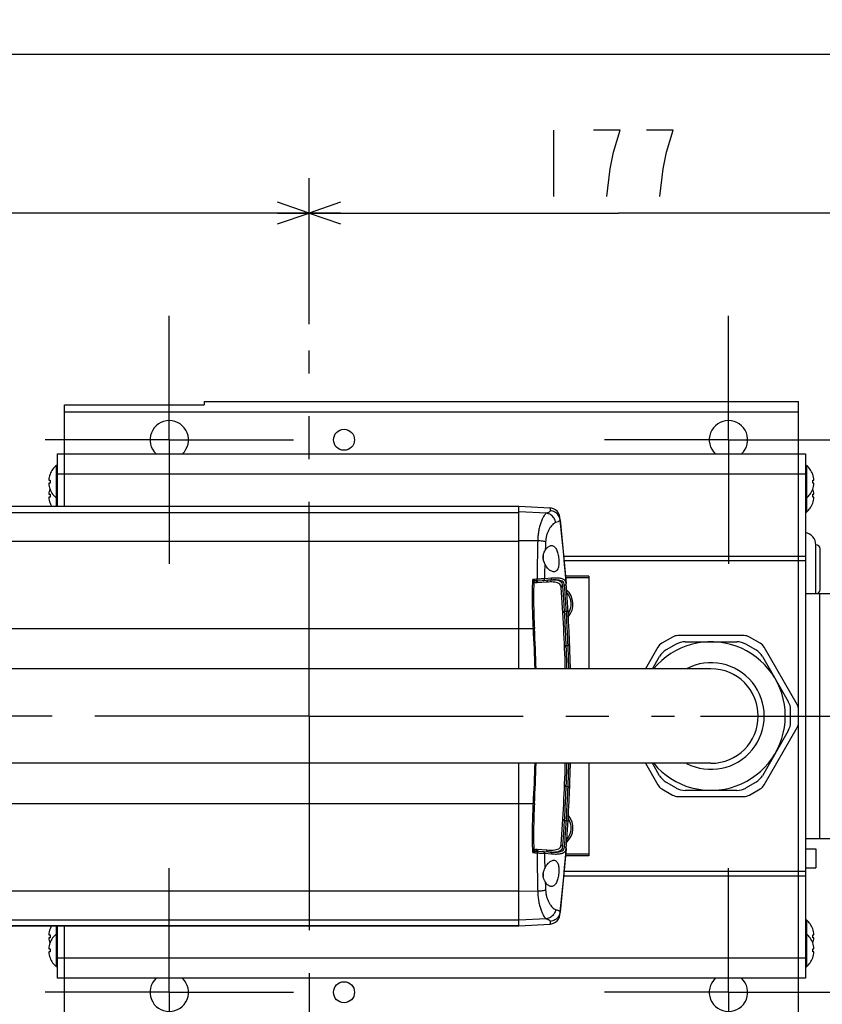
# Model space of a CAD drawing. Extents: x 0 to 594, y 0 to 420.
# Tile 62 of 64: x 346 to 392, y 307 to 364. Entities that reach past the tile are written whole.
import ezdxf

# ---------------------------------------------------------------- set-up
doc = ezdxf.new("R2010")
doc.units = 0
doc.header["$LTSCALE"] = 32.67
doc.linetypes.add('CENTER', pattern=[0.6, 0.375, -0.075, 0.075, -0.075])
doc.layers.get('0').update_dxf_attribs({"linetype": 'CONTINUOUS'})
for name, color, linetype in [('DEFAULT_1', 7, 'CENTER'), ('DRIV_DIM', 7, 'CONTINUOUS'), ('PARAM_DIM', 7, 'CONTINUOUS')]:
    doc.layers.add(name, color=color, linetype=linetype)
doc.styles.get("Standard").update_dxf_attribs({"font": 'txt', "width": 0.8})
doc.dimstyles.new('DIMSTYLE_1', dxfattribs={"dimtxt": 3.8, "dimasz": 1.8, "dimexe": 0.18, "dimexo": 0.0625, "dimgap": 0.09, "dimtad": 1, "dimdec": 3, "dimlfac": 5, "dimtxsty": 'STANDARD', "dimblk": 'OPEN', "dimblk1": 'OPEN', "dimblk2": 'OPEN', "dimcen": 0.09, "dimazin": 3, "dimtp": 0.001, "dimtm": 0.001, "dimtfac": 1, "dimtdec": 3, "dimtofl": 0, "dimtmove": 0, "dimatfit": 3, "dimtolj": 1})
doc.dimstyles.new('DIMSTYLE_3', dxfattribs={"dimtxt": 3.8, "dimasz": 1.8, "dimexe": 0.18, "dimexo": 0.0625, "dimgap": 0.09, "dimtad": 1, "dimdec": 0, "dimlfac": 5, "dimtxsty": 'STANDARD', "dimblk": 'OPEN', "dimblk1": 'OPEN', "dimblk2": 'OPEN', "dimcen": 0.09, "dimazin": 3, "dimtfac": 1, "dimtdec": 0, "dimtofl": 0, "dimtmove": 0, "dimatfit": 3, "dimtolj": 1})
doc.dimstyles.new('DIMSTYLE_9', dxfattribs={"dimtxt": 3.8, "dimasz": 1.8, "dimexe": 0.18, "dimexo": 0.0625, "dimgap": 0.09, "dimtad": 1, "dimdec": 3, "dimlfac": 5, "dimtxsty": 'STANDARD', "dimblk": 'OPEN', "dimblk1": 'OPEN', "dimblk2": 'OPEN', "dimcen": 0.09, "dimazin": 3, "dimtp": 0.3, "dimtm": 0.3, "dimtfac": 1, "dimtdec": 3, "dimtofl": 0, "dimtmove": 0, "dimatfit": 3, "dimtolj": 1})

# ---------------------------------------------------------------- blocks, each defined once
blk = doc.blocks.new('_OPEN')
at = {"color": 0, "linetype": 'BYBLOCK'}
for p, q in [((0, 0), (-1, 0.342)), ((-1, -0.342), (0, 0)), ((-1, 0), (0, 0))]:
    blk.add_line(p, q, dxfattribs=at)
blk = doc.blocks.new('*D5')
at = {"layer": 'DRIV_DIM', "color": 2, "linetype": 'CONTINUOUS'}
for p, q in [((395.348, 339.47), (415.836, 339.47)), ((413.836, 339.47), (413.836, 331.57)), ((413.836, 323.67), (413.836, 331.57)), ((385.155, 323.67), (400.342, 323.67)), ((407.166, 323.67), (415.836, 323.67))]:
    blk.add_line(p, q, dxfattribs=at)
at = {"layer": 'DRIV_DIM', "color": 2, "linetype": 'CONTINUOUS', "xscale": 1.8, "yscale": 1.8, "zscale": 1.8}
for p, rotation in [((413.836, 339.47), 90), ((413.836, 323.67), 270)]:
    blk.add_blockref('_OPEN', p, dxfattribs=dict(at, rotation=rotation))
blk = doc.blocks.new('*D8')
at = {"layer": 'DRIV_DIM', "color": 2, "linetype": 'CONTINUOUS'}
for p, q in [((302.748, 331.17), (302.748, 354.44)), ((362.748, 346.078), (362.748, 354.44)), ((302.748, 352.44), (332.748, 352.44)), ((362.748, 352.44), (332.748, 352.44))]:
    blk.add_line(p, q, dxfattribs=at)
at = {"layer": 'DRIV_DIM', "color": 2, "linetype": 'CONTINUOUS', "xscale": 1.8, "yscale": 1.8, "zscale": 1.8, "rotation": 180}
blk.add_blockref('_OPEN', (302.748, 352.44), dxfattribs=at)
at = {"layer": 'DRIV_DIM', "color": 2, "linetype": 'CONTINUOUS', "xscale": 1.8, "yscale": 1.8, "zscale": 1.8}
blk.add_blockref('_OPEN', (362.748, 352.44), dxfattribs=at)
blk = doc.blocks.new('*D13')
at = {"layer": 'DRIV_DIM', "color": 2, "linetype": 'CONTINUOUS'}
for p, q in [((231.35, 325.17), (231.35, 363.502)), ((398.148, 331.57), (398.148, 363.502)), ((231.35, 361.502), (314.749, 361.502)), ((398.148, 361.502), (314.749, 361.502))]:
    blk.add_line(p, q, dxfattribs=at)
at = {"layer": 'DRIV_DIM', "color": 2, "linetype": 'CONTINUOUS', "xscale": 1.8, "yscale": 1.8, "zscale": 1.8, "rotation": 180}
blk.add_blockref('_OPEN', (231.35, 361.502), dxfattribs=at)
at = {"layer": 'DRIV_DIM', "color": 2, "linetype": 'CONTINUOUS', "xscale": 1.8, "yscale": 1.8, "zscale": 1.8}
blk.add_blockref('_OPEN', (398.148, 361.502), dxfattribs=at)
blk = doc.blocks.new('*D14')
at = {"layer": 'DRIV_DIM', "color": 2, "linetype": 'CONTINUOUS'}
for p, q in [((362.748, 346.078), (362.748, 354.44)), ((398.148, 331.57), (398.148, 354.44)), ((362.748, 352.44), (380.448, 352.44)), ((398.148, 352.44), (380.448, 352.44))]:
    blk.add_line(p, q, dxfattribs=at)
at = {"layer": 'DRIV_DIM', "color": 2, "linetype": 'CONTINUOUS', "xscale": 1.8, "yscale": 1.8, "zscale": 1.8, "rotation": 180}
blk.add_blockref('_OPEN', (362.748, 352.44), dxfattribs=at)
at = {"layer": 'DRIV_DIM', "color": 2, "linetype": 'CONTINUOUS', "xscale": 1.8, "yscale": 1.8, "zscale": 1.8}
blk.add_blockref('_OPEN', (398.148, 352.44), dxfattribs=at)
blk = doc.blocks.new('*D44')
at = {"layer": 'PARAM_DIM', "color": 2, "linetype": 'CONTINUOUS'}
for p, q in [((386.084, 323.67), (400.04, 323.67)), ((407.287, 323.67), (415.836, 323.67)), ((413.836, 323.67), (413.836, 315.77)), ((413.836, 307.87), (413.836, 315.77)), ((391.557, 307.87), (415.836, 307.87))]:
    blk.add_line(p, q, dxfattribs=at)
at = {"layer": 'PARAM_DIM', "color": 2, "linetype": 'CONTINUOUS', "xscale": 1.8, "yscale": 1.8, "zscale": 1.8}
for p, rotation in [((413.836, 323.67), 90), ((413.836, 307.87), 270)]:
    blk.add_blockref('_OPEN', p, dxfattribs=dict(at, rotation=rotation))

msp = doc.modelspace()

# ---------------------------------------------------------------- linework, layer by layer
at = {"color": 7, "linetype": 'CONTINUOUS'}
for p, q in [((348.7475, 335.67026), (348.7475, 341.47026)), ((348.7475, 341.47026), (356.7475, 341.47026)), ((356.7475, 341.67026), (356.7475, 341.47026)), ((356.7475, 341.67026), (390.7475, 341.67026)), ((390.7475, 324.14265), (390.7475, 341.67026)), ((348.3475, 335.67026), (348.3475, 338.67026)), ((348.3475, 338.67026), (391.1475, 338.67026)), ((391.1475, 338.67026), (391.1475, 308.67026)), ((348.28981, 335.67026), (348.28981, 338.01026)), ((348.3475, 338.01026), (348.28981, 338.01026)), ((391.1475, 338.01026), (391.20519, 338.01026)), ((391.20519, 338.01026), (391.20519, 335.33026)), ((347.92579, 337.50026), (347.92904, 337.50026)), ((391.56597, 337.50026), (391.56921, 337.50026)), ((347.85358, 337.15626), (347.92904, 337.15626)), ((347.92904, 336.98426), (347.85358, 336.98426)), ((391.56597, 337.15626), (391.64142, 337.15626)), ((391.64142, 336.98426), (391.56597, 336.98426)), ((347.85358, 336.35626), (347.92904, 336.35626)), ((347.92904, 336.64026), (347.92579, 336.64026)), ((391.56921, 336.64026), (391.56597, 336.64026)), ((391.56597, 336.35626), (391.64142, 336.35626)), ((305.82977, 335.67015), (374.7475, 335.67015)), ((347.92904, 336.18426), (347.85358, 336.18426)), ((347.92904, 335.84026), (347.92579, 335.84026)), ((348.3475, 336.13026), (348.28981, 336.13026)), ((374.7475, 335.67026), (376.53546, 335.57656)), ((374.7475, 326.37026), (374.7475, 335.67025)), ((391.1475, 336.13026), (391.20519, 336.13026)), ((391.64142, 336.18426), (391.56597, 336.18426)), ((391.56921, 335.84026), (391.56597, 335.84026)), ((374.7475, 335.66419), (305.85118, 335.66419)), ((391.1475, 335.33026), (391.20519, 335.33026)), ((377.1167, 334.88462), (377.45928, 331.25718)), ((391.7475, 330.67026), (391.7475, 333.47026)), ((391.9875, 330.91026), (391.9875, 333.23026)), ((376.1475, 332.85248), (376.1475, 332.67768)), ((376.55008, 331.44619), (375.86177, 331.39202)), ((378.7475, 331.67026), (377.42533, 331.67026)), ((378.7475, 331.57026), (377.43355, 331.57026)), ((378.7475, 331.67026), (378.7475, 326.37026)), ((391.1475, 330.67026), (397.5475, 330.67026)), ((383.55246, 328.18988), (382.93092, 327.83103)), ((383.76171, 327.78629), (383.17581, 327.44802)), ((387.64254, 328.27026), (383.85246, 328.27026)), ((384.26171, 327.92026), (387.23329, 327.92026)), ((388.31919, 327.44802), (387.73329, 327.78629)), ((388.56408, 327.83103), (387.94254, 328.18988)), ((382.71131, 327.61142), (381.99473, 326.37026)), ((390.67874, 324.32911), (388.7837, 327.61142)), ((382.39887, 326.37026), (382.80979, 327.08199)), ((388.68522, 327.08199), (390.17101, 324.50853)), ((385.7475, 326.37026), (300.7475, 326.37026)), ((390.30498, 323.33199), (390.30498, 324.00853)), ((390.75912, 323.31142), (390.75912, 324.02911)), ((390.17101, 322.83199), (388.68522, 320.25853)), ((388.7837, 319.72911), (390.67874, 323.01142)), ((390.7475, 305.67026), (390.7475, 323.19787)), ((385.7475, 320.97026), (300.7475, 320.97026)), ((374.7475, 311.67027), (374.7475, 320.97026)), ((378.7475, 320.97026), (378.7475, 315.67026)), ((381.99473, 320.97026), (382.71131, 319.72911)), ((382.80979, 320.25853), (382.39887, 320.97026)), ((382.93092, 319.50949), (383.55246, 319.15065)), ((383.17581, 319.8925), (383.76171, 319.55424)), ((387.23329, 319.42026), (384.26171, 319.42026)), ((387.73329, 319.55424), (388.31919, 319.8925)), ((387.94254, 319.15065), (388.56408, 319.50949)), ((383.85246, 319.07026), (387.64254, 319.07026)), ((391.1475, 316.67026), (397.5475, 316.67026)), ((377.45928, 316.08334), (377.1167, 312.4559)), ((391.1475, 316.08026), (391.7475, 316.08026)), ((391.7475, 316.08026), (391.7475, 314.98027)), ((375.86177, 315.9485), (376.55008, 315.89433)), ((378.7475, 315.67026), (377.42533, 315.67026)), ((378.7475, 315.77026), (377.43355, 315.77026)), ((391.1475, 314.98026), (391.7475, 314.98026)), ((376.1475, 314.67026), (376.1475, 314.48327)), ((374.7475, 311.67042), (305.82994, 311.67042)), ((305.85231, 311.67665), (374.7475, 311.67665)), ((347.92579, 311.50026), (347.92904, 311.50026)), ((348.28981, 309.33026), (348.28981, 311.67026)), ((348.3475, 308.67026), (348.3475, 311.67026)), ((348.7475, 305.67026), (348.7475, 311.67026)), ((374.7475, 311.67026), (376.53546, 311.76396)), ((391.1475, 312.01026), (391.20519, 312.01026)), ((391.20519, 312.01026), (391.20519, 309.33026)), ((391.56597, 311.50026), (391.56921, 311.50026)), ((347.85358, 311.15626), (347.92904, 311.15626)), ((347.92904, 310.98426), (347.85358, 310.98426)), ((348.3475, 311.21026), (348.28981, 311.21026)), ((391.1475, 311.21026), (391.20519, 311.21026)), ((391.56597, 311.15626), (391.64142, 311.15626)), ((391.64142, 310.98426), (391.56597, 310.98426)), ((347.85358, 310.35626), (347.92904, 310.35626)), ((347.92579, 310.70026), (347.92904, 310.70026)), ((391.56597, 310.70026), (391.56921, 310.70026)), ((391.56597, 310.35626), (391.64142, 310.35626)), ((347.92904, 310.18426), (347.85358, 310.18426)), ((347.92904, 309.84026), (347.92579, 309.84026)), ((391.64142, 310.18426), (391.56597, 310.18426)), ((391.56921, 309.84026), (391.56597, 309.84026)), ((348.3475, 309.33026), (348.28981, 309.33026)), ((391.1475, 309.33026), (391.20519, 309.33026)), ((391.1475, 308.67026), (348.3475, 308.67026))]:
    msp.add_line(p, q, dxfattribs=at)
at = {"color": 9, "linetype": 'CONTINUOUS'}
for p, q in [((348.7475, 341.07026), (390.7475, 341.07026)), ((348.3475, 337.52167), (391.1475, 337.52167)), ((306.96334, 335.32193), (374.7475, 335.32193)), ((376.32559, 335.26735), (374.7475, 335.34939)), ((341.56707, 333.67286), (374.7475, 333.67286)), ((375.83195, 333.69127), (374.7475, 333.7008)), ((391.1475, 332.80501), (377.32792, 332.80501)), ((391.1475, 332.54319), (377.35265, 332.54319)), ((376.3557, 331.33067), (375.79863, 331.28682)), ((376.62586, 331.55255), (376.21853, 331.52049)), ((391.9475, 330.67026), (391.9475, 316.67026)), ((377.46986, 329.65013), (377.36712, 329.64205)), ((314.07676, 328.67026), (374.7475, 328.67026)), ((374.7475, 328.67026), (375.58357, 328.67023)), ((377.46286, 327.70274), (377.56881, 327.7111)), ((377.56881, 319.62942), (377.46286, 319.63778)), ((314.07676, 318.67026), (374.7475, 318.67026)), ((374.7475, 318.67026), (375.58357, 318.67029)), ((377.36712, 317.69848), (377.46986, 317.69039)), ((375.79863, 316.05371), (376.3557, 316.00985)), ((376.21853, 315.82004), (376.62586, 315.78797)), ((377.32792, 314.53551), (391.1475, 314.53551)), ((377.35265, 314.79733), (391.1475, 314.79733)), ((310.06789, 313.67026), (374.7475, 313.67026)), ((375.83195, 313.64925), (374.7475, 313.63972)), ((306.97085, 312.02114), (374.7475, 312.02114)), ((376.32559, 312.07317), (374.7475, 311.99113)), ((391.1475, 309.81886), (348.3475, 309.81886))]:
    msp.add_line(p, q, dxfattribs=at)
at = {"color": 7, "linetype": 'CONTINUOUS'}
for points in [[(377.09839, 335.04573), (377.07139, 335.16751), (377.01978, 335.28111), (376.94578, 335.38159), (376.85258, 335.4646), (376.74422, 335.52654), (376.62539, 335.56471), (376.53369, 335.57665)], [(376.53369, 311.76387), (376.62539, 311.77581), (376.74421, 311.81399), (376.85258, 311.87592), (376.94578, 311.95893), (377.01978, 312.05941), (377.07139, 312.17301), (377.09839, 312.2948)]]:
    msp.add_lwpolyline(points, dxfattribs=at)
for centre in [(364.7475, 339.47026), (364.7475, 307.87026)]:
    msp.add_circle(centre, 0.6, dxfattribs=at)
for centre, radius, start, end in [((354.7475, 339.47026), 1.1, 313.222638, 226.777362), ((386.7475, 339.47026), 1.1, 313.222638, 226.777362), ((349.0675, 337.07026), 1.22, 129.601927, 159.314381), ((390.4275, 337.07026), 1.22, 20.685619, 50.398073), ((349.0675, 337.07026), 1.21697, 159.308382, 175.947667), ((390.4275, 337.07026), 1.21697, 4.052333, 20.691618), ((349.0675, 337.07026), 1.21697, 184.052333, 200.691618), ((349.0675, 337.07026), 1.14171, 175.680066, 184.319934), ((390.4275, 337.07026), 1.14171, 355.680066, 4.319934), ((390.4275, 337.07026), 1.21697, 339.308382, 355.947667), ((349.0675, 336.27026), 1.21697, 160.838904, 175.947667), ((349.0675, 336.27026), 1.14171, 175.680066, 184.319934), ((349.0675, 337.07026), 1.22, 200.685619, 230.398073), ((390.4275, 337.07026), 1.22, 309.601927, 339.314381), ((390.4275, 336.27026), 1.14171, 355.680066, 4.319934), ((390.4275, 336.27026), 1.21697, 4.052333, 19.160819), ((349.0675, 336.27026), 1.21697, 184.052333, 200.691618), ((349.0675, 336.27026), 1.22, 200.685619, 209.503942), ((390.4275, 336.27026), 1.22, 309.601927, 339.314381), ((390.4275, 336.27026), 1.21697, 339.308382, 355.947667), ((277.7475, 323.67026), 100, 1.5471956, 6.5317938), ((391.0475, 333.47026), 0.7, 0, 81.786789), ((391.7475, 333.23026), 0.24, 0, 90), ((277.7475, 323.67026), 99.7, 1.5519939, 4.2318521), ((376.7475, 330.07026), 1.1, 319.791989, 48.23705), ((376.7475, 330.07026), 1, 326.088184, 41.259449), ((391.7475, 330.91026), 0.24, 270, 360), ((385.7475, 323.67026), 4.25, 219.521488, 140.556305), ((383.23092, 327.31142), 0.6, 120, 150), ((383.85246, 327.67026), 0.6, 90, 120), ((384.26171, 326.92026), 1, 90, 120), ((387.23329, 326.92026), 1, 60, 90), ((387.64254, 327.67026), 0.6, 60, 90), ((388.26408, 327.31142), 0.6, 30, 60), ((383.67581, 326.58199), 1, 120, 150), ((387.81919, 326.58199), 1, 30, 60), ((385.7475, 323.67026), 2.7, 270, 90), ((389.30498, 324.00853), 1, 0, 30), ((390.15912, 324.02911), 0.6, 0, 30), ((389.30498, 323.33199), 1, 330, 360), ((390.15912, 323.31142), 0.6, 330, 360), ((277.7475, 323.67026), 100, 353.4682061, 358.4528044), ((277.7475, 323.67026), 99.7, 355.768148, 358.4480061), ((383.67581, 320.75853), 1, 210, 240), ((387.81919, 320.75853), 1, 300, 330), ((383.23092, 320.02911), 0.6, 210, 240), ((384.26171, 320.42026), 1, 240, 270), ((387.23329, 320.42026), 1, 270, 300), ((388.26408, 320.02911), 0.6, 300, 330), ((383.85246, 319.67026), 0.6, 240, 270), ((387.64254, 319.67026), 0.6, 270, 300), ((376.7475, 317.27026), 1.1, 312.553524, 40.208012), ((376.7475, 317.27026), 1, 318.740551, 33.911817), ((349.0675, 311.07026), 1.21697, 159.308382, 175.947667), ((349.0675, 311.07026), 1.22, 150.496058, 159.314381), ((390.4275, 311.07026), 1.22, 20.685619, 50.398073), ((390.4275, 311.07026), 1.21697, 4.052333, 20.691618), ((349.0675, 311.07026), 1.21697, 184.052333, 199.160819), ((349.0675, 311.07026), 1.14171, 175.680066, 184.319934), ((349.0675, 310.27026), 1.22, 129.601927, 159.314381), ((390.4275, 310.27026), 1.22, 20.685619, 50.398073), ((390.4275, 311.07026), 1.14171, 355.680066, 4.319934), ((390.4275, 311.07026), 1.21697, 340.838904, 355.947667), ((349.0675, 310.27026), 1.21697, 159.308382, 175.947667), ((349.0675, 310.27026), 1.14171, 175.680066, 184.319934), ((390.4275, 310.27026), 1.21697, 4.052333, 20.691618), ((390.4275, 310.27026), 1.14171, 355.680066, 4.319934), ((349.0675, 310.27026), 1.21697, 184.052333, 200.691618), ((349.0675, 310.27026), 1.22, 200.685619, 230.398073), ((390.4275, 310.27026), 1.22, 309.601927, 339.314381), ((390.4275, 310.27026), 1.21697, 339.308382, 355.947667), ((354.7475, 307.87026), 1.1, 133.222638, 46.777362), ((386.7475, 307.87026), 1.1, 133.222638, 46.777362)]:
    msp.add_arc(centre, radius, start, end, dxfattribs=at)
at = {"color": 9, "linetype": 'CONTINUOUS'}
msp.add_arc((385.7475, 323.67026), 3.05, 242.557382, 117.399531, dxfattribs=at)
for points, knots in [([(376.32559, 335.26735), (376.29603, 335.25258), (376.23567, 335.19655), (376.15634, 335.07997), (376.07506, 334.91763), (375.99773, 334.71526), (375.92981, 334.4805), (375.87689, 334.22388), (375.84294, 333.95833), (375.83347, 333.7795), (375.83195, 333.69127)], [0, 0, 0, 0, 0.0585838, 0.1420414, 0.24999088, 0.37942421, 0.52577554, 0.68279698, 0.84354971, 1, 1, 1, 1]), ([(376.85781, 334.73591), (376.85173, 334.78123), (376.82965, 334.8708), (376.76875, 334.99444), (376.6831, 335.10149), (376.57706, 335.18628), (376.45617, 335.24434), (376.36914, 335.26324), (376.32558, 335.26735)], [0, 0, 0, 0, 0.16948585, 0.33882051, 0.50707414, 0.67352528, 0.83780831, 1, 1, 1, 1]), ([(376.55189, 335.41408), (376.55379, 335.39701), (376.52271, 335.35207), (376.44079, 335.31021), (376.36928, 335.28191), (376.32559, 335.26735)], [0, 0, 0, 0, 0.18399879, 0.50673987, 1, 1, 1, 1]), ([(376.53416, 335.57244), (376.53416, 335.57244), (376.53456, 335.56892), (376.54152, 335.50711), (376.54669, 335.4609), (376.55189, 335.41408)], [0, 0, 0, 0, 0.10428828, 0.16908844, 1, 1, 1, 1]), ([(377.1167, 334.88462), (377.11148, 334.93091), (377.09001, 335.02264), (377.02668, 335.1487), (376.93565, 335.25669), (376.8219, 335.34061), (376.69176, 335.39591), (376.59859, 335.41169), (376.55189, 335.41408)], [0, 0, 0, 0, 0.16636946, 0.33281181, 0.49938414, 0.66611539, 0.83300016, 1, 1, 1, 1]), ([(376.85781, 334.73591), (376.82661, 334.72648), (376.76042, 334.69105), (376.66719, 334.60975), (376.57242, 334.49672), (376.48195, 334.35563), (376.40209, 334.19184), (376.33913, 334.0125), (376.29777, 333.82674), (376.2852, 333.70118), (376.28268, 333.63958)], [0, 0, 0, 0, 0.07564439, 0.17123411, 0.28594971, 0.41677989, 0.55932378, 0.70793503, 0.85690158, 1, 1, 1, 1]), ([(377.1167, 334.88462), (377.11869, 334.86701), (377.07993, 334.82079), (376.98886, 334.78025), (376.90744, 334.7509), (376.85781, 334.73591)], [0, 0, 0, 0, 0.17216428, 0.49621292, 1, 1, 1, 1]), ([(375.83195, 333.69127), (375.82303, 333.32096), (375.80675, 332.58936), (375.79834, 331.85761), (375.7972, 331.49626)], [0, 0, 0, 0, 0.50619684, 1, 1, 1, 1]), ([(376.28268, 333.63958), (376.25309, 333.64704), (376.18722, 333.66006), (376.08016, 333.67469), (375.95967, 333.68555), (375.87537, 333.68985), (375.83195, 333.69127)], [0, 0, 0, 0, 0.20143436, 0.44281409, 0.71319092, 1, 1, 1, 1]), ([(376.28268, 333.63958), (376.27938, 333.55882), (376.27291, 333.39776), (376.26669, 333.23668), (376.26368, 333.15637)], [0, 0, 0, 0, 0.50142879, 1, 1, 1, 1]), ([(376.23778, 332.38504), (376.23358, 332.24019), (376.2261, 331.95203), (376.22065, 331.66382), (376.21853, 331.52049)], [0, 0, 0, 0, 0.50270139, 1, 1, 1, 1]), ([(375.58357, 328.67023), (375.56714, 328.97271), (375.54269, 329.58668), (375.53159, 330.52248), (375.54065, 331.15533), (375.54858, 331.47662)], [0, 0, 0, 0, 0.32371687, 0.65653917, 1, 1, 1, 1]), ([(375.7972, 331.49626), (375.75576, 331.49299), (375.67289, 331.48644), (375.59001, 331.4799), (375.54858, 331.47662)], [0, 0, 0, 0, 0.500015, 1, 1, 1, 1]), ([(375.60776, 331.35981), (375.60218, 331.37139), (375.59003, 331.39601), (375.57033, 331.43497), (375.55608, 331.46227), (375.54858, 331.47662)], [0, 0, 0, 0, 0.29451609, 0.62894571, 1, 1, 1, 1]), ([(375.66549, 331.42061), (375.65425, 331.42632), (375.63001, 331.43833), (375.59104, 331.45699), (375.5633, 331.46994), (375.54858, 331.47662)], [0, 0, 0, 0, 0.29162571, 0.62586708, 1, 1, 1, 1]), ([(375.60775, 331.35981), (375.60306, 331.16759), (375.59592, 330.7644), (375.59492, 330.12781), (375.60789, 329.42443), (375.62844, 328.93231), (375.64256, 328.67354)], [0, 0, 0, 0, 0.21466181, 0.45017792, 0.71067437, 1, 1, 1, 1]), ([(375.74044, 331.28895), (375.727, 331.2912), (375.70114, 331.29788), (375.6654, 331.3138), (375.63399, 331.33432), (375.61589, 331.35094), (375.60775, 331.35981)], [0, 0, 0, 0, 0.26729632, 0.52063131, 0.76398119, 1, 1, 1, 1]), ([(375.66549, 331.42061), (375.65758, 331.41529), (375.64254, 331.40337), (375.62307, 331.38294), (375.61227, 331.36764), (375.60776, 331.35981)], [0, 0, 0, 0, 0.3384281, 0.67883704, 1, 1, 1, 1]), ([(375.80109, 331.39061), (375.78739, 331.39115), (375.76144, 331.39329), (375.72498, 331.39963), (375.69323, 331.40842), (375.67408, 331.41625), (375.66549, 331.42061)], [0, 0, 0, 0, 0.29408603, 0.55787889, 0.793092, 1, 1, 1, 1]), ([(375.80109, 331.39061), (375.79269, 331.38762), (375.77621, 331.37703), (375.75747, 331.35301), (375.74467, 331.32273), (375.74096, 331.30034), (375.74044, 331.28895)], [0, 0, 0, 0, 0.21493661, 0.45865458, 0.72502485, 1, 1, 1, 1]), ([(375.79863, 331.28682), (375.78952, 331.2861), (375.77005, 331.28549), (375.75061, 331.28726), (375.74044, 331.28895)], [0, 0, 0, 0, 0.4699307, 1, 1, 1, 1]), ([(376.21854, 331.52049), (376.19643, 331.51946), (376.14722, 331.51701), (376.06765, 331.51269), (375.97888, 331.50757), (375.88764, 331.50202), (375.82677, 331.49817), (375.7972, 331.49626)], [0, 0, 0, 0, 0.15734308, 0.35023772, 0.56644387, 0.7893727, 1, 1, 1, 1]), ([(375.80109, 331.39061), (375.80161, 331.39423), (375.80188, 331.40379), (375.80176, 331.42094), (375.80087, 331.44324), (375.79936, 331.46894), (375.79799, 331.487), (375.79721, 331.49626)], [0, 0, 0, 0, 0.10374474, 0.27016605, 0.48662109, 0.73636415, 1, 1, 1, 1]), ([(375.86177, 331.39202), (375.85238, 331.39128), (375.83269, 331.38366), (375.81137, 331.35864), (375.79906, 331.32484), (375.79763, 331.29965), (375.79863, 331.28682)], [0, 0, 0, 0, 0.21028339, 0.44572256, 0.71273219, 1, 1, 1, 1]), ([(375.86177, 331.39202), (375.852, 331.39125), (375.83179, 331.39009), (375.81152, 331.39013), (375.80109, 331.39061)], [0, 0, 0, 0, 0.48410706, 1, 1, 1, 1]), ([(376.15095, 331.41478), (376.16091, 331.41556), (376.18156, 331.42308), (376.20453, 331.44814), (376.21791, 331.4822), (376.21956, 331.50762), (376.21854, 331.52049)], [0, 0, 0, 0, 0.21735599, 0.45511722, 0.71904912, 1, 1, 1, 1]), ([(376.4307, 331.4368), (376.41984, 331.43594), (376.39764, 331.42858), (376.37204, 331.40361), (376.35679, 331.36928), (376.3547, 331.34355), (376.3557, 331.33067)], [0, 0, 0, 0, 0.22836275, 0.46995171, 0.72910268, 1, 1, 1, 1]), ([(377.17568, 331.02742), (377.17218, 331.07466), (377.14606, 331.16982), (377.03319, 331.26958), (376.88591, 331.31925), (376.71915, 331.34055), (376.53996, 331.34254), (376.41763, 331.33554), (376.3557, 331.33067)], [0, 0, 0, 0, 0.1465317, 0.28943757, 0.44651558, 0.6211874, 0.80788141, 1, 1, 1, 1]), ([(376.55013, 331.4462), (376.5611, 331.44706), (376.58348, 331.45443), (376.60936, 331.47943), (376.62478, 331.51385), (376.62689, 331.53965), (376.62586, 331.55255)], [0, 0, 0, 0, 0.22939988, 0.47137635, 0.73009037, 1, 1, 1, 1]), ([(377.36713, 331.15345), (377.36361, 331.19966), (377.33654, 331.29374), (377.21608, 331.39435), (377.04147, 331.44514), (376.81395, 331.46183), (376.6442, 331.4536), (376.55014, 331.4462)], [0, 0, 0, 0, 0.14484137, 0.28918717, 0.46978362, 0.70508886, 1, 1, 1, 1]), ([(377.26785, 331.13079), (377.26431, 331.17858), (377.23755, 331.27505), (377.12226, 331.37567), (376.97205, 331.42567), (376.80183, 331.44707), (376.65884, 331.44854), (376.57373, 331.44549), (376.55024, 331.44439)], [0, 0, 0, 0, 0.16558364, 0.32774179, 0.50662829, 0.70581245, 0.91878259, 1, 1, 1, 1]), ([(377.45928, 331.25719), (377.45572, 331.30393), (377.42799, 331.39928), (377.30505, 331.50075), (377.12711, 331.55186), (376.89504, 331.56856), (376.72185, 331.56011), (376.62586, 331.55255)], [0, 0, 0, 0, 0.14391672, 0.28788921, 0.4686281, 0.70439316, 1, 1, 1, 1]), ([(377.36713, 331.15345), (377.38006, 331.15447), (377.40568, 331.16144), (377.4371, 331.18523), (377.45693, 331.21886), (377.46023, 331.24468), (377.45928, 331.25718)], [0, 0, 0, 0, 0.25417014, 0.50591218, 0.75419296, 1, 1, 1, 1]), ([(377.26785, 331.13079), (377.25494, 331.12977), (377.22937, 331.12284), (377.19796, 331.09914), (377.17811, 331.06563), (377.17476, 331.03989), (377.17568, 331.02741)], [0, 0, 0, 0, 0.25434627, 0.50615822, 0.75436633, 1, 1, 1, 1]), ([(377.36712, 329.64205), (377.35779, 329.79927), (377.33972, 330.09238), (377.3129, 330.49874), (377.28928, 330.83777), (377.27451, 331.04092), (377.26785, 331.13079)], [0, 0, 0, 0, 0.31667613, 0.59046151, 0.81881641, 1, 1, 1, 1]), ([(377.46986, 329.65013), (377.46019, 329.80954), (377.44147, 330.10641), (377.41367, 330.51757), (377.38923, 330.85928), (377.37397, 331.06353), (377.36713, 331.15345)], [0, 0, 0, 0, 0.31794991, 0.59221552, 0.82046062, 1, 1, 1, 1]), ([(377.36712, 329.64207), (377.35437, 329.64115), (377.32957, 329.63545), (377.29818, 329.61602), (377.27728, 329.58801), (377.27305, 329.5656), (377.27368, 329.55504)], [0, 0, 0, 0, 0.27321057, 0.53325229, 0.77391763, 1, 1, 1, 1]), ([(377.46286, 327.70274), (377.45432, 327.91834), (377.43584, 328.34947), (377.40392, 328.99592), (377.37985, 329.42671), (377.36712, 329.64205)], [0, 0, 0, 0, 0.33337835, 0.66671301, 1, 1, 1, 1]), ([(377.46985, 329.65016), (377.48261, 329.65108), (377.50743, 329.6568), (377.53884, 329.67628), (377.55973, 329.70435), (377.56393, 329.72678), (377.56329, 329.73734)], [0, 0, 0, 0, 0.27320758, 0.53326406, 0.77393295, 1, 1, 1, 1]), ([(377.56881, 327.7111), (377.55991, 327.92665), (377.54071, 328.35769), (377.50773, 329.00405), (377.48294, 329.4348), (377.46986, 329.65013)], [0, 0, 0, 0, 0.33333192, 0.66667129, 1, 1, 1, 1]), ([(375.58357, 328.67026), (375.59063, 328.67065), (375.60435, 328.6714), (375.62402, 328.6725), (375.63662, 328.67321), (375.64256, 328.67354)], [0, 0, 0, 0, 0.35924983, 0.69780087, 1, 1, 1, 1]), ([(377.56881, 327.71107), (377.58144, 327.7119), (377.60601, 327.71736), (377.63725, 327.73628), (377.65825, 327.76375), (377.66278, 327.78585), (377.66234, 327.79632)], [0, 0, 0, 0, 0.27324491, 0.53313047, 0.77375684, 1, 1, 1, 1]), ([(377.46287, 327.70273), (377.45025, 327.70191), (377.4257, 327.69647), (377.39448, 327.6776), (377.37346, 327.65018), (377.36891, 327.62811), (377.36933, 327.61765)], [0, 0, 0, 0, 0.27324825, 0.53311943, 0.77374216, 1, 1, 1, 1]), ([(377.50849, 326.37027), (377.50609, 326.45612), (377.50015, 326.66039), (377.49053, 326.96065), (377.48025, 327.25356), (377.47123, 327.49345), (377.46552, 327.63735), (377.46286, 327.70274)], [0, 0, 0, 0, 0.1932518, 0.459827, 0.67596193, 0.85274336, 1, 1, 1, 1]), ([(377.61346, 326.37027), (377.61205, 326.42393), (377.60656, 326.62673), (377.59642, 326.96153), (377.58276, 327.35481), (377.57334, 327.59895), (377.56881, 327.7111)], [0, 0, 0, 0, 0.12003926, 0.45364971, 0.74900726, 1, 1, 1, 1]), ([(377.46286, 319.63778), (377.46554, 319.70373), (377.4713, 319.84903), (377.48041, 320.09153), (377.49081, 320.38808), (377.50035, 320.68693), (377.50621, 320.8886), (377.50849, 320.97025)], [0, 0, 0, 0, 0.14851118, 0.32720371, 0.54603196, 0.81618764, 1, 1, 1, 1]), ([(377.56881, 319.62942), (377.57334, 319.74157), (377.58276, 319.98572), (377.59642, 320.37899), (377.60656, 320.7138), (377.61205, 320.91659), (377.61346, 320.97025)], [0, 0, 0, 0, 0.25099303, 0.54635066, 0.87996117, 1, 1, 1, 1]), ([(377.36712, 317.69848), (377.37985, 317.91381), (377.40392, 318.3446), (377.43584, 318.99105), (377.45432, 319.42218), (377.46286, 319.63778)], [0, 0, 0, 0, 0.333287, 0.66662168, 1, 1, 1, 1]), ([(377.46287, 319.63779), (377.45025, 319.63862), (377.4257, 319.64405), (377.39448, 319.66293), (377.37346, 319.69035), (377.36891, 319.71241), (377.36933, 319.72287)], [0, 0, 0, 0, 0.27324822, 0.53311941, 0.77374216, 1, 1, 1, 1]), ([(377.46986, 317.69039), (377.48294, 317.90572), (377.50773, 318.33648), (377.54071, 318.98283), (377.55991, 319.41387), (377.56881, 319.62942)], [0, 0, 0, 0, 0.33332875, 0.66666807, 1, 1, 1, 1]), ([(377.56881, 319.62945), (377.58144, 319.62862), (377.60601, 319.62317), (377.63725, 319.60424), (377.65825, 319.57677), (377.66278, 319.55467), (377.66234, 319.5442)], [0, 0, 0, 0, 0.27324502, 0.53313058, 0.77375686, 1, 1, 1, 1]), ([(375.54858, 315.8639), (375.54065, 316.1852), (375.53159, 316.81805), (375.54269, 317.75385), (375.56714, 318.36782), (375.58357, 318.67029)], [0, 0, 0, 0, 0.34346693, 0.67628534, 1, 1, 1, 1]), ([(375.58357, 318.67026), (375.59063, 318.66987), (375.60435, 318.66912), (375.62402, 318.66803), (375.63662, 318.66732), (375.64256, 318.66698)], [0, 0, 0, 0, 0.35925021, 0.69780123, 1, 1, 1, 1]), ([(375.64256, 318.66698), (375.62845, 318.40825), (375.60789, 317.91618), (375.59492, 317.21284), (375.59591, 316.57621), (375.60308, 316.17298), (375.60777, 315.98073)], [0, 0, 0, 0, 0.28928481, 0.54977373, 0.78530634, 1, 1, 1, 1]), ([(377.26785, 316.20973), (377.27451, 316.2996), (377.28928, 316.50275), (377.3129, 316.84178), (377.33972, 317.24814), (377.35779, 317.54125), (377.36712, 317.69848)], [0, 0, 0, 0, 0.1811836, 0.4095385, 0.68332388, 1, 1, 1, 1]), ([(377.36712, 317.69845), (377.35437, 317.69937), (377.32957, 317.70507), (377.29818, 317.7245), (377.27728, 317.75252), (377.27305, 317.77492), (377.27368, 317.78548)], [0, 0, 0, 0, 0.2732106, 0.53325233, 0.77391763, 1, 1, 1, 1]), ([(377.36713, 316.18707), (377.37397, 316.27699), (377.38923, 316.48124), (377.41367, 316.82295), (377.44147, 317.23411), (377.46019, 317.53098), (377.46986, 317.69039)], [0, 0, 0, 0, 0.17953938, 0.40778448, 0.6820501, 1, 1, 1, 1]), ([(377.46985, 317.69037), (377.48261, 317.68944), (377.50743, 317.68372), (377.53884, 317.66424), (377.55973, 317.63618), (377.56393, 317.61374), (377.56329, 317.60318)], [0, 0, 0, 0, 0.27320754, 0.53326402, 0.77393294, 1, 1, 1, 1]), ([(375.54858, 315.8639), (375.55608, 315.87825), (375.57032, 315.90556), (375.59004, 315.94452), (375.60219, 315.96916), (375.60778, 315.98076)], [0, 0, 0, 0, 0.37091357, 0.70521604, 1, 1, 1, 1]), ([(375.66549, 315.91991), (375.65758, 315.92523), (375.64253, 315.93715), (375.62306, 315.95758), (375.61225, 315.97288), (375.60774, 315.98071)], [0, 0, 0, 0, 0.33840781, 0.67882124, 1, 1, 1, 1]), ([(375.60777, 315.98073), (375.61426, 315.98781), (375.62839, 316.00122), (375.65234, 316.01861), (375.67911, 316.03324), (375.70863, 316.04472), (375.7296, 316.04976), (375.74044, 316.05157)], [0, 0, 0, 0, 0.18825201, 0.38059664, 0.57884908, 0.78453521, 1, 1, 1, 1]), ([(375.74044, 316.05157), (375.75061, 316.05327), (375.77005, 316.05503), (375.78952, 316.05442), (375.79863, 316.05371)], [0, 0, 0, 0, 0.53034109, 1, 1, 1, 1]), ([(375.80109, 315.94992), (375.79269, 315.9529), (375.77621, 315.96349), (375.75747, 315.98751), (375.74467, 316.01779), (375.74096, 316.04018), (375.74044, 316.05157)], [0, 0, 0, 0, 0.21493421, 0.45865144, 0.72502269, 1, 1, 1, 1]), ([(375.86177, 315.9485), (375.85237, 315.94924), (375.83269, 315.95686), (375.81137, 315.98188), (375.79906, 316.01568), (375.79763, 316.04087), (375.79863, 316.05371)], [0, 0, 0, 0, 0.21028358, 0.4457227, 0.71273224, 1, 1, 1, 1]), ([(376.4307, 315.90373), (376.41984, 315.90458), (376.39764, 315.91195), (376.37204, 315.93691), (376.35679, 315.97124), (376.3547, 315.99697), (376.3557, 316.00985)], [0, 0, 0, 0, 0.22836276, 0.4699517, 0.72910266, 1, 1, 1, 1]), ([(376.3557, 316.00985), (376.41763, 316.00498), (376.53996, 315.99798), (376.71915, 315.99997), (376.88591, 316.02128), (377.03319, 316.07094), (377.14606, 316.1707), (377.17218, 316.26586), (377.17568, 316.31311)], [0, 0, 0, 0, 0.19211913, 0.37881303, 0.55348474, 0.71056267, 0.85346848, 1, 1, 1, 1]), ([(376.55014, 315.89432), (376.6442, 315.88692), (376.81395, 315.8787), (377.04147, 315.89538), (377.21608, 315.94617), (377.33654, 316.04678), (377.36361, 316.14086), (377.36713, 316.18707)], [0, 0, 0, 0, 0.29491098, 0.53021618, 0.71081262, 0.8551584, 1, 1, 1, 1]), ([(376.55018, 315.89613), (376.57369, 315.89503), (376.65882, 315.89198), (376.80183, 315.89345), (376.97205, 315.91485), (377.12226, 315.96485), (377.23755, 316.06547), (377.26431, 316.16194), (377.26785, 316.20973)], [0, 0, 0, 0, 0.08128329, 0.29423817, 0.49340807, 0.67228175, 0.83442832, 1, 1, 1, 1]), ([(376.62586, 315.78797), (376.72185, 315.78042), (376.89504, 315.77197), (377.12711, 315.78867), (377.30505, 315.83977), (377.42799, 315.94124), (377.45572, 316.03659), (377.45928, 316.08334)], [0, 0, 0, 0, 0.29560667, 0.53137169, 0.71211057, 0.85608304, 1, 1, 1, 1]), ([(377.26785, 316.20974), (377.25494, 316.21075), (377.22937, 316.21768), (377.19796, 316.24138), (377.17811, 316.27489), (377.17476, 316.30064), (377.17568, 316.31311)], [0, 0, 0, 0, 0.25434625, 0.50615815, 0.75436626, 1, 1, 1, 1]), ([(377.36713, 316.18707), (377.38006, 316.18605), (377.40568, 316.17909), (377.4371, 316.15529), (377.45693, 316.12167), (377.46023, 316.09584), (377.45928, 316.08334)], [0, 0, 0, 0, 0.25417016, 0.50591223, 0.75419301, 1, 1, 1, 1]), ([(375.54858, 315.8639), (375.56329, 315.87059), (375.59104, 315.88353), (375.63001, 315.90219), (375.65425, 315.9142), (375.66549, 315.91991)], [0, 0, 0, 0, 0.37413256, 0.70837383, 1, 1, 1, 1]), ([(375.54858, 315.8639), (375.59005, 315.86062), (375.67292, 315.85408), (375.7558, 315.84753), (375.7972, 315.84426)], [0, 0, 0, 0, 0.50042171, 1, 1, 1, 1]), ([(375.66549, 315.91991), (375.67228, 315.92336), (375.68707, 315.92969), (375.71127, 315.93732), (375.73851, 315.94345), (375.76877, 315.9479), (375.79, 315.94948), (375.80109, 315.94992)], [0, 0, 0, 0, 0.16344757, 0.34435862, 0.54372114, 0.76189032, 1, 1, 1, 1]), ([(375.7972, 315.84426), (375.82676, 315.84235), (375.88763, 315.8385), (375.97886, 315.83296), (376.06764, 315.82783), (376.14721, 315.82352), (376.19643, 315.82107), (376.21854, 315.82003)], [0, 0, 0, 0, 0.21057345, 0.43350284, 0.64973544, 0.84265515, 1, 1, 1, 1]), ([(375.7972, 315.84426), (375.79834, 315.48294), (375.80674, 314.75118), (375.82303, 314.01959), (375.83195, 313.64925)], [0, 0, 0, 0, 0.49377049, 1, 1, 1, 1]), ([(375.80109, 315.94992), (375.80161, 315.94629), (375.80188, 315.93674), (375.80176, 315.91959), (375.80087, 315.89728), (375.79936, 315.87158), (375.79799, 315.85353), (375.79721, 315.84426)], [0, 0, 0, 0, 0.10374174, 0.27016234, 0.48661794, 0.73636241, 1, 1, 1, 1]), ([(375.80109, 315.94992), (375.81153, 315.95039), (375.83179, 315.95044), (375.85201, 315.94927), (375.86177, 315.9485)], [0, 0, 0, 0, 0.51616153, 1, 1, 1, 1]), ([(376.15095, 315.92574), (376.16091, 315.92496), (376.18156, 315.91743), (376.20452, 315.89238), (376.2179, 315.85832), (376.21955, 315.8329), (376.21853, 315.82004)], [0, 0, 0, 0, 0.21735697, 0.45512115, 0.71905261, 1, 1, 1, 1]), ([(376.21853, 315.82004), (376.22065, 315.67671), (376.2261, 315.3885), (376.23358, 315.10034), (376.23778, 314.95548)], [0, 0, 0, 0, 0.49728507, 1, 1, 1, 1]), ([(376.55013, 315.89433), (376.5611, 315.89346), (376.58348, 315.88609), (376.60936, 315.86109), (376.62478, 315.82667), (376.62689, 315.80087), (376.62586, 315.78797)], [0, 0, 0, 0, 0.22939985, 0.47137641, 0.73009047, 1, 1, 1, 1]), ([(376.26368, 314.18415), (376.26669, 314.10384), (376.27291, 313.94277), (376.27938, 313.7817), (376.28268, 313.70094)], [0, 0, 0, 0, 0.49856484, 1, 1, 1, 1]), ([(376.28268, 313.70094), (376.25309, 313.69348), (376.18722, 313.68047), (376.08016, 313.66583), (375.95967, 313.65497), (375.87537, 313.65067), (375.83195, 313.64925)], [0, 0, 0, 0, 0.20143451, 0.4428143, 0.71319108, 1, 1, 1, 1]), ([(375.83195, 313.64925), (375.83346, 313.56116), (375.84292, 313.38246), (375.87683, 313.11701), (375.92973, 312.86033), (375.99765, 312.62549), (376.07499, 312.42304), (376.1563, 312.26062), (376.23565, 312.14399), (376.29603, 312.08794), (376.32559, 312.07317)], [0, 0, 0, 0, 0.15621021, 0.3169694, 0.47403283, 0.62042434, 0.74991681, 0.85791855, 0.94140889, 1, 1, 1, 1]), ([(376.28268, 313.70094), (376.28519, 313.63943), (376.29774, 313.51397), (376.33906, 313.32826), (376.40201, 313.14888), (376.48188, 312.98502), (376.57236, 312.84388), (376.66716, 312.7308), (376.76041, 312.64947), (376.82661, 312.61404), (376.85781, 312.60461)], [0, 0, 0, 0, 0.14288465, 0.2918619, 0.44051579, 0.58309802, 0.71397846, 0.828737, 0.9243554, 1, 1, 1, 1]), ([(376.85781, 312.60461), (376.85173, 312.55929), (376.82965, 312.46972), (376.76875, 312.34608), (376.6831, 312.23903), (376.57706, 312.15424), (376.45617, 312.09618), (376.36914, 312.07728), (376.32558, 312.07317)], [0, 0, 0, 0, 0.16948584, 0.3388205, 0.50707413, 0.67352528, 0.83780831, 1, 1, 1, 1]), ([(376.85781, 312.60461), (376.8821, 312.59728), (376.92601, 312.58319), (376.9848, 312.56121), (377.03089, 312.54067), (377.06572, 312.52154), (377.09069, 312.50373), (377.1071, 312.48707), (377.11602, 312.4712), (377.11723, 312.46054), (377.1167, 312.4559)], [0, 0, 0, 0, 0.24472561, 0.44470007, 0.60511197, 0.73100831, 0.82748451, 0.90000766, 0.95494857, 1, 1, 1, 1]), ([(376.32559, 312.07317), (376.34693, 312.06606), (376.38552, 312.05237), (376.43708, 312.03091), (376.47747, 312.01074), (376.50797, 311.99183), (376.52978, 311.97412), (376.54402, 311.95744), (376.55154, 311.94157), (376.55241, 311.9311), (376.55189, 311.92644)], [0, 0, 0, 0, 0.23913965, 0.43528587, 0.59348298, 0.71873934, 0.81615085, 0.89119571, 0.95011797, 1, 1, 1, 1]), ([(377.1167, 312.4559), (377.11148, 312.40961), (377.09001, 312.31788), (377.02668, 312.19183), (376.93565, 312.08384), (376.8219, 311.99991), (376.69176, 311.94461), (376.59859, 311.92883), (376.55189, 311.92644)], [0, 0, 0, 0, 0.16636946, 0.33281181, 0.49938414, 0.66611539, 0.83300016, 1, 1, 1, 1]), ([(376.55189, 311.92644), (376.54669, 311.87963), (376.54152, 311.83342), (376.53456, 311.7716), (376.53416, 311.76808), (376.53416, 311.76808)], [0, 0, 0, 0, 0.83091034, 0.89571236, 1, 1, 1, 1])]:
    msp.add_open_spline(points, degree=3, knots=knots, dxfattribs=at)
at = {"color": 7, "linetype": 'CONTINUOUS'}
for points, knots in [([(376.26368, 333.15637), (376.28052, 333.18658), (376.3177, 333.24357), (376.38406, 333.31728), (376.45782, 333.37429), (376.53615, 333.41114), (376.59114, 333.42026), (376.61747, 333.42026)], [0, 0, 0, 0, 0.22527426, 0.44136166, 0.6432121, 0.82854428, 1, 1, 1, 1]), ([(376.61747, 333.42026), (376.64445, 333.42026), (376.70122, 333.41046), (376.78001, 333.36468), (376.84919, 333.29063), (376.90754, 333.19355), (376.95544, 333.07799), (376.99331, 332.94807), (377.02136, 332.80761), (377.03923, 332.66208), (377.04649, 332.51747), (377.04277, 332.3791), (377.02746, 332.25134), (376.9995, 332.1378), (376.95786, 332.04306), (376.90122, 331.9714), (376.83071, 331.92848), (376.77896, 331.92026), (376.75391, 331.92026)], [0, 0, 0, 0, 0.04466382, 0.09310166, 0.14820613, 0.21063366, 0.27963715, 0.35471568, 0.43425997, 0.51646099, 0.5971731, 0.67368804, 0.74531419, 0.80975104, 0.86656359, 0.915412, 0.95854258, 1, 1, 1, 1]), ([(376.14608, 332.85271), (376.15085, 332.88241), (376.16696, 332.94909), (376.20729, 333.05069), (376.24385, 333.12081), (376.26368, 333.15637)], [0, 0, 0, 0, 0.27556563, 0.6265044, 1, 1, 1, 1]), ([(376.14536, 332.67737), (376.14292, 332.69414), (376.13737, 332.74603), (376.13913, 332.80498), (376.14505, 332.84628), (376.14608, 332.85271)], [0, 0, 0, 0, 0.28885712, 0.88907943, 1, 1, 1, 1]), ([(376.23777, 332.38505), (376.22038, 332.42597), (376.18895, 332.50345), (376.15965, 332.59926), (376.14902, 332.65385), (376.14647, 332.67009)], [0, 0, 0, 0, 0.44471877, 0.83581569, 1, 1, 1, 1]), ([(376.75391, 331.92026), (376.72663, 331.92026), (376.66902, 331.93006), (376.58547, 331.96672), (376.50317, 332.0225), (376.42474, 332.09453), (376.35254, 332.18022), (376.28866, 332.27754), (376.25342, 332.34824), (376.23777, 332.38505)], [0, 0, 0, 0, 0.1125636, 0.23715787, 0.3739458, 0.5208549, 0.67507315, 0.83499548, 1, 1, 1, 1]), ([(376.23777, 314.95546), (376.25335, 314.99213), (376.28848, 315.06265), (376.3522, 315.15984), (376.42435, 315.24559), (376.50282, 315.31776), (376.58523, 315.37367), (376.66889, 315.41044), (376.72659, 315.42026), (376.75391, 315.42026)], [0, 0, 0, 0, 0.16435946, 0.32402578, 0.47833757, 0.62546414, 0.76247479, 0.8872717, 1, 1, 1, 1]), ([(376.75391, 315.42026), (376.77914, 315.42026), (376.83114, 315.41193), (376.90184, 315.3686), (376.9584, 315.29655), (376.99993, 315.20143), (377.02774, 315.08759), (377.0429, 314.95958), (377.04646, 314.82111), (377.03906, 314.67652), (377.02107, 314.53108), (376.9929, 314.39078), (376.95494, 314.2611), (376.90695, 314.14579), (376.84852, 314.04898), (376.77931, 313.9753), (376.70074, 313.92994), (376.64429, 313.92026), (376.61747, 313.92026)], [0, 0, 0, 0, 0.04175783, 0.08497923, 0.13404005, 0.19096951, 0.25557864, 0.32735723, 0.40392455, 0.48458246, 0.56676741, 0.64626012, 0.72117411, 0.79006678, 0.85244593, 0.90740005, 0.95560373, 1, 1, 1, 1]), ([(376.14646, 314.67043), (376.14943, 314.68932), (376.1584, 314.73394), (376.1785, 314.8035), (376.20613, 314.87956), (376.22694, 314.92999), (376.23777, 314.95546)], [0, 0, 0, 0, 0.19113049, 0.4545322, 0.72322203, 1, 1, 1, 1]), ([(376.14685, 314.48316), (376.1461, 314.48761), (376.14147, 314.51708), (376.13717, 314.5728), (376.14035, 314.62405), (376.14355, 314.64976)], [0, 0, 0, 0, 0.08092612, 0.53532243, 1, 1, 1, 1]), ([(376.26368, 314.18415), (376.25373, 314.20199), (376.23386, 314.23885), (376.20572, 314.29665), (376.17985, 314.35875), (376.15952, 314.42126), (376.15015, 314.46357), (376.14685, 314.48316)], [0, 0, 0, 0, 0.19001708, 0.38943993, 0.59769462, 0.81532589, 1, 1, 1, 1]), ([(376.61747, 313.92026), (376.59104, 313.92026), (376.53599, 313.92943), (376.45764, 313.96635), (376.38397, 314.02333), (376.31765, 314.09702), (376.28051, 314.15396), (376.26368, 314.18415)], [0, 0, 0, 0, 0.17216466, 0.35710297, 0.55898575, 0.7748882, 1, 1, 1, 1])]:
    msp.add_open_spline(points, degree=3, knots=knots, dxfattribs=at)
for points in [[(376.14647, 332.67009), (376.14609, 332.67251), (376.14572, 332.67494), (376.14536, 332.67737)], [(376.14355, 314.64976), (376.14441, 314.65666), (376.14538, 314.66355), (376.14646, 314.67043)]]:
    msp.add_open_spline(points, degree=3, dxfattribs=at)
at = {"color": 9, "linetype": 'CONTINUOUS'}
for points in [[(376.55024, 331.44439), (376.51035, 331.44253), (376.4705, 331.43993), (376.4307, 331.4368)], [(375.68004, 326.37064), (375.65749, 327.13756), (375.62533, 327.90418), (375.58357, 328.67023)], [(375.73928, 326.37064), (375.71668, 327.13866), (375.68444, 327.90639), (375.64256, 328.67354)], [(375.58357, 318.67029), (375.62533, 319.43634), (375.65749, 320.20297), (375.68004, 320.96988)], [(375.64256, 318.66698), (375.68444, 319.43413), (375.71668, 320.20186), (375.73928, 320.96988)], [(376.4307, 315.90373), (376.47048, 315.90059), (376.51031, 315.89799), (376.55018, 315.89613)]]:
    msp.add_open_spline(points, degree=3, dxfattribs=at)
at = {"layer": 'DEFAULT_1', "color": 7, "linetype": 'CENTER'}
for p, q in [((354.7475, 339.47026), (354.7475, 346.57026)), ((386.7475, 339.47026), (386.7475, 346.57026)), ((362.7475, 323.67026), (362.7475, 344.57789)), ((354.7475, 339.47026), (347.6475, 339.47026)), ((354.7475, 339.47026), (354.7475, 332.37026)), ((354.7475, 339.47026), (361.8475, 339.47026)), ((386.7475, 339.47026), (379.6475, 339.47026)), ((386.7475, 339.47026), (393.8475, 339.47026)), ((386.7475, 339.47026), (386.7475, 332.37026)), ((362.7475, 323.67026), (341.83987, 323.67026)), ((362.7475, 323.67026), (382.36484, 323.67026)), ((362.7475, 323.67026), (362.7475, 302.76263)), ((382.36484, 323.67026), (383.65513, 323.67026)), ((354.7475, 307.87026), (354.7475, 314.97026)), ((386.7475, 307.87026), (386.7475, 314.97026)), ((354.7475, 307.87026), (347.6475, 307.87026)), ((354.7475, 307.87026), (361.8475, 307.87026)), ((354.7475, 307.87026), (354.7475, 300.77026)), ((386.7475, 307.87026), (379.6475, 307.87026)), ((386.7475, 307.87026), (393.8475, 307.87026)), ((386.7475, 307.87026), (386.7475, 300.77026))]:
    msp.add_line(p, q, dxfattribs=at)
at = {"layer": 'DRIV_DIM', "color": 2, "linetype": 'CONTINUOUS'}
msp.add_line((376.74178, 357.19044), (376.74178, 353.39045), dxfattribs=at)
for points in [[(380.16178, 355.92376), (380.5418, 357.19044), (379.02178, 357.19044)], [(382.8218, 353.39045), (383.01177, 354.97378), (383.20178, 355.92376), (383.3918, 356.5571), (383.58177, 357.19044), (382.06179, 357.19044)], [(379.78179, 353.39045), (379.9718, 354.97378), (380.16178, 355.92376)]]:
    msp.add_lwpolyline(points, dxfattribs=at)

# ---------------------------------------------------------------- dimensions: what is measured, and where the dimension line sits
dim = msp.add_linear_dim(base=(231.35005, 361.50173), p1=(398.1475, 331.57026), p2=(231.35005, 325.17026), angle=180, text='(<>)', dimstyle='DIMSTYLE_3', dxfattribs=at)
dim.commit()
dim.dimension.update_dxf_attribs({"geometry": '*D13', "text_midpoint": (309.25359, 362.45173), "dimtype": 160})
for base, p1, p2, angle, picture, middle in [((302.7475, 352.44044), (362.7475, 346.07789), (302.7475, 331.17028), 180, '*D8', (328.00686, 353.39044)), ((413.83602, 339.47026), (385.15513, 323.67026), (395.3475, 339.47026), 90, '*D5', (412.88602, 329.23237))]:
    dim = msp.add_linear_dim(base=base, p1=p1, p2=p2, angle=angle, dimstyle='DIMSTYLE_1', dxfattribs=at)
    dim.commit()
    dim.dimension.update_dxf_attribs({"geometry": picture, "text_midpoint": middle, "dimtype": 160})
dim = msp.add_linear_dim(base=(398.1475, 352.44044), p1=(362.7475, 346.07789), p2=(398.1475, 331.57026), dimstyle='DIMSTYLE_1', dxfattribs=at)
dim.commit()
dim.dimension.update_dxf_attribs({"geometry": '*D14', "text_midpoint": (375.22179, 353.39044), "dimtype": 160})
at = {"layer": 'PARAM_DIM', "color": 2, "linetype": 'CONTINUOUS'}
dim = msp.add_linear_dim(base=(413.83602, 307.87026), p1=(386.08388, 323.67026), p2=(391.55695, 307.87026), angle=270, dimstyle='DIMSTYLE_9', dxfattribs=at)
dim.commit()
dim.dimension.update_dxf_attribs({"geometry": '*D44', "text_midpoint": (412.88602, 313.09881), "dimtype": 160})

doc.saveas('drawing.dxf')
